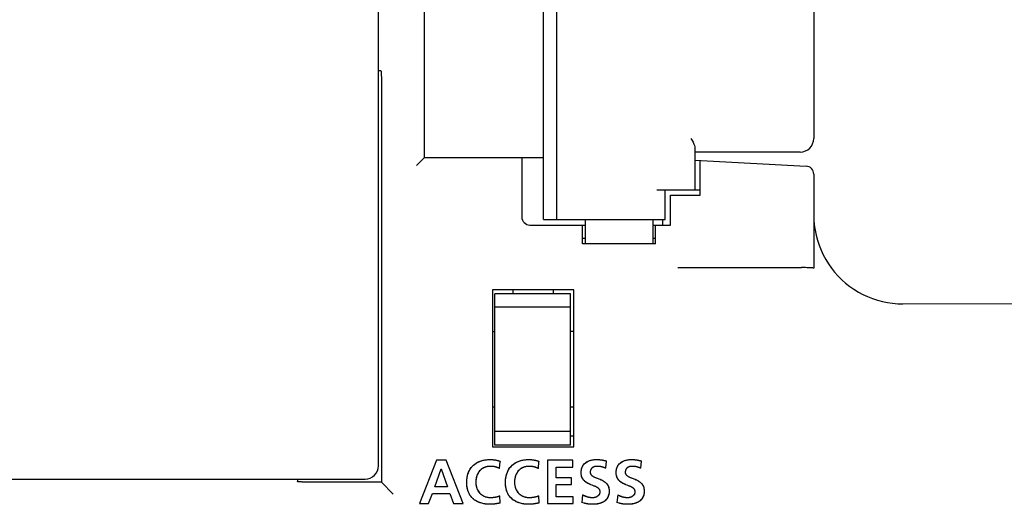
# Model space of a CAD drawing. Extents: x 27 to 793, y 51 to 503.
# Tile 24 of 30: x 718 to 754, y 284 to 302. Entities that reach past the tile are written whole.
import ezdxf

# ---------------------------------------------------------------- set-up
doc = ezdxf.new("R2010")
doc.units = 0
doc.header["$LTSCALE"] = 46.255
doc.layers.get('0').update_dxf_attribs({"linetype": 'CONTINUOUS'})

msp = doc.modelspace()

# ---------------------------------------------------------------- linework, layer by layer
at = {"color": 7, "linetype": 'CONTINUOUS'}
for p, q in [((737.322, 294.817), (737.322, 340.417)), ((737.822, 294.817), (737.822, 340.417)), ((732.922, 297.117), (732.922, 338.117)), ((747.322, 337.417), (747.322, 297.817)), ((731.222, 285.717), (731.222, 332.417)), ((731.311, 300.317), (731.222, 300.317)), ((731.327, 300.048), (731.327, 285.112)), ((742.922, 297.464), (742.922, 295.917)), ((746.822, 297.317), (742.922, 297.317)), ((732.922, 297.117), (732.622, 296.817)), ((732.922, 297.117), (737.322, 297.117)), ((736.522, 297.117), (736.522, 294.917)), ((742.922, 297.012), (747.038, 296.796)), ((743.122, 295.717), (743.122, 297.001)), ((747.322, 296.497), (747.322, 293.073)), ((741.522, 295.917), (743.122, 295.917)), ((741.822, 294.817), (741.822, 295.917)), ((742.022, 295.717), (743.122, 295.717)), ((742.022, 294.617), (742.022, 295.717)), ((737.322, 294.817), (741.822, 294.817)), ((738.872, 294.817), (738.872, 293.917)), ((741.372, 294.817), (741.372, 293.917)), ((741.722, 294.817), (741.722, 294.617)), ((736.822, 294.617), (738.872, 294.617)), ((738.772, 293.917), (738.772, 294.617)), ((741.372, 294.617), (742.022, 294.617)), ((741.472, 293.917), (741.472, 294.617)), ((738.872, 294.117), (738.772, 294.117)), ((741.472, 294.117), (741.372, 294.117)), ((741.472, 293.917), (738.772, 293.917)), ((742.29, 293.043), (746.869, 293.043)), ((738.442, 292.217), (735.442, 292.217)), ((735.442, 292.217), (735.442, 286.417)), ((736.192, 292.217), (736.192, 292.077)), ((737.692, 292.077), (737.692, 292.217)), ((738.442, 286.417), (738.442, 292.217)), ((738.322, 292.077), (735.522, 292.077)), ((735.522, 286.477), (735.522, 292.077)), ((738.322, 286.477), (738.322, 292.077)), ((750.622, 291.702), (787.022, 291.814)), ((738.322, 291.577), (735.522, 291.577)), ((735.442, 290.677), (735.522, 290.677)), ((738.442, 290.677), (738.322, 290.677)), ((735.522, 287.877), (735.442, 287.877)), ((738.442, 287.877), (738.322, 287.877)), ((738.322, 286.977), (735.522, 286.977)), ((738.322, 286.817), (738.442, 286.817)), ((735.442, 286.417), (738.442, 286.417)), ((738.322, 286.477), (735.522, 286.477)), ((733.366, 285.917), (732.742, 284.317)), ((733.306, 284.936), (733.538, 285.596)), ((733.728, 285.917), (733.366, 285.917)), ((733.538, 285.596), (733.543, 285.596)), ((733.543, 285.596), (733.774, 284.936)), ((734.356, 284.317), (733.728, 285.917)), ((735.545, 285.672), (735.543, 285.672)), ((735.651, 285.634), (735.65, 285.635)), ((735.66, 285.901), (735.661, 285.901)), ((735.703, 285.608), (735.725, 285.878)), ((736.978, 285.672), (736.976, 285.672)), ((737.084, 285.634), (737.083, 285.635)), ((737.135, 285.608), (737.158, 285.878)), ((738.412, 285.917), (737.467, 285.917)), ((737.467, 285.917), (737.467, 284.317)), ((737.788, 285.665), (738.412, 285.665)), ((737.788, 285.271), (737.788, 285.665)), ((738.412, 285.665), (738.412, 285.917)), ((739.37, 285.69), (739.368, 285.69)), ((739.435, 285.682), (739.434, 285.682)), ((739.517, 285.924), (739.526, 285.922)), ((739.631, 285.624), (739.661, 285.888)), ((740.665, 285.69), (740.664, 285.69)), ((740.731, 285.682), (740.724, 285.683)), ((740.813, 285.924), (740.822, 285.923)), ((740.927, 285.624), (740.956, 285.888)), ((700.222, 285.217), (730.722, 285.217)), ((728.222, 285.217), (728.222, 285.128)), ((738.36, 285.271), (737.788, 285.271)), ((738.36, 285.019), (738.36, 285.271)), ((739.153, 285.325), (739.163, 285.32)), ((739.275, 285.269), (739.285, 285.265)), ((739.37, 285.232), (739.372, 285.232)), ((740.449, 285.325), (740.458, 285.32)), ((740.571, 285.269), (740.58, 285.265)), ((740.666, 285.232), (740.668, 285.232)), ((731.327, 285.112), (731.769, 284.67)), ((733.774, 284.936), (733.306, 284.936)), ((737.788, 285.019), (738.36, 285.019)), ((737.788, 284.569), (737.788, 285.019)), ((739.128, 284.994), (739.112, 285.001)), ((740.424, 284.994), (740.408, 285.001)), ((733.075, 284.317), (733.215, 284.684)), ((733.215, 284.684), (733.864, 284.684)), ((733.864, 284.684), (734.001, 284.317)), ((735.431, 284.544), (735.44, 284.545)), ((735.495, 284.55), (735.502, 284.551)), ((735.55, 284.559), (735.557, 284.56)), ((735.557, 284.56), (735.568, 284.562)), ((735.568, 284.562), (735.573, 284.563)), ((735.6, 284.569), (735.605, 284.57)), ((735.681, 284.593), (735.682, 284.594)), ((735.728, 284.34), (735.714, 284.608)), ((736.864, 284.544), (736.873, 284.545)), ((736.927, 284.55), (736.935, 284.551)), ((736.983, 284.559), (736.99, 284.56)), ((736.99, 284.56), (737.001, 284.562)), ((737.001, 284.562), (737.006, 284.563)), ((737.033, 284.569), (737.037, 284.57)), ((737.114, 284.593), (737.115, 284.594)), ((737.161, 284.34), (737.147, 284.608)), ((738.417, 284.569), (737.788, 284.569)), ((738.417, 284.317), (738.417, 284.569)), ((738.773, 284.64), (738.743, 284.351)), ((738.899, 284.584), (738.906, 284.582)), ((739.022, 284.552), (739.024, 284.551)), ((740.069, 284.64), (740.039, 284.351)), ((740.196, 284.584), (740.202, 284.582)), ((740.319, 284.552), (740.32, 284.551)), ((732.742, 284.317), (733.075, 284.317)), ((734.001, 284.317), (734.356, 284.317)), ((735.448, 284.293), (735.438, 284.292)), ((735.536, 284.302), (735.524, 284.301)), ((735.634, 284.319), (735.62, 284.317)), ((735.728, 284.34), (735.704, 284.334)), ((736.881, 284.293), (736.871, 284.292)), ((736.969, 284.302), (736.957, 284.301)), ((737.067, 284.319), (737.053, 284.317)), ((737.161, 284.34), (737.137, 284.334)), ((737.467, 284.317), (738.417, 284.317)), ((738.842, 284.327), (738.832, 284.329)), ((738.858, 284.323), (738.842, 284.327)), ((738.874, 284.319), (738.858, 284.323)), ((738.923, 284.309), (738.915, 284.311)), ((738.999, 284.298), (738.99, 284.299)), ((740.138, 284.327), (740.128, 284.329)), ((740.154, 284.323), (740.138, 284.327)), ((740.17, 284.319), (740.154, 284.323)), ((740.219, 284.309), (740.211, 284.311)), ((740.295, 284.298), (740.286, 284.299))]:
    msp.add_line(p, q, dxfattribs=at)
for points in [[(731.311, 300.317), (731.313, 300.315), (731.314, 300.31), (731.316, 300.302), (731.318, 300.291), (731.319, 300.277), (731.32, 300.259), (731.322, 300.24), (731.323, 300.217), (731.324, 300.193), (731.325, 300.167), (731.325, 300.139), (731.326, 300.109), (731.326, 300.079), (731.327, 300.048)], [(742.776, 297.817), (742.821, 297.745), (742.858, 297.677), (742.887, 297.613), (742.907, 297.556), (742.918, 297.506), (742.922, 297.464)], [(747.322, 295.005), (747.328, 294.812), (747.344, 294.619), (747.372, 294.428), (747.411, 294.239), (747.461, 294.053), (747.522, 293.87), (747.593, 293.691), (747.674, 293.516), (747.766, 293.347), (747.867, 293.183), (747.977, 293.026), (748.096, 292.875), (748.224, 292.732), (748.36, 292.596), (748.503, 292.469), (748.654, 292.35), (748.811, 292.24), (748.974, 292.14), (749.143, 292.049), (749.317, 291.969), (749.495, 291.898), (749.677, 291.838), (749.862, 291.789), (750.05, 291.751), (750.239, 291.724), (750.43, 291.708), (750.622, 291.702)], [(747.323, 293.019), (747.32, 293.022), (747.314, 293.024), (747.303, 293.026), (747.287, 293.029), (747.268, 293.031), (747.244, 293.032), (747.217, 293.034), (747.185, 293.036), (747.15, 293.037), (747.111, 293.039), (747.069, 293.04), (747.023, 293.041), (746.974, 293.042), (746.869, 293.043)], [(747.322, 293.073), (747.322, 293.056), (747.322, 293.038), (747.323, 293.019)], [(735.363, 284.289), (735.327, 284.29), (735.291, 284.291), (735.255, 284.293), (735.219, 284.296), (735.183, 284.3), (735.148, 284.306), (735.112, 284.312), (735.077, 284.32), (735.042, 284.328), (735.007, 284.338), (734.976, 284.348), (734.946, 284.359), (734.916, 284.372), (734.886, 284.385), (734.857, 284.4), (734.83, 284.415), (734.804, 284.431), (734.778, 284.448), (734.754, 284.467), (734.73, 284.486), (734.707, 284.507), (734.685, 284.528), (734.664, 284.551), (734.645, 284.574), (734.626, 284.599), (734.611, 284.62), (734.597, 284.642), (734.584, 284.665), (734.571, 284.688), (734.56, 284.712), (734.549, 284.736), (734.539, 284.762), (734.53, 284.788), (734.522, 284.815), (734.514, 284.843), (734.507, 284.871), (734.501, 284.9), (734.496, 284.93), (734.492, 284.961), (734.489, 284.991), (734.487, 285.015), (734.486, 285.04), (734.485, 285.065), (734.485, 285.089), (734.485, 285.115), (734.486, 285.14), (734.487, 285.165), (734.489, 285.189), (734.492, 285.221), (734.496, 285.252), (734.5, 285.284), (734.506, 285.313), (734.512, 285.343), (734.519, 285.372), (734.527, 285.4), (734.536, 285.427), (734.546, 285.454), (734.556, 285.48), (734.567, 285.505), (734.579, 285.53), (734.591, 285.554), (734.605, 285.578), (734.619, 285.601), (734.637, 285.627), (734.656, 285.652), (734.676, 285.677), (734.698, 285.7), (734.72, 285.723), (734.744, 285.744), (734.768, 285.765), (734.793, 285.784), (734.819, 285.802), (734.846, 285.819), (734.875, 285.835), (734.905, 285.85), (734.935, 285.864), (734.965, 285.877), (734.996, 285.888), (735.029, 285.899), (735.061, 285.908), (735.094, 285.916), (735.127, 285.923), (735.161, 285.929), (735.194, 285.934), (735.228, 285.938), (735.262, 285.941), (735.295, 285.943), (735.329, 285.945), (735.363, 285.945)], [(735.363, 284.289), (735.259, 284.293), (735.164, 284.303), (735.079, 284.319), (735.002, 284.34), (734.933, 284.365), (734.871, 284.393), (734.814, 284.425), (734.763, 284.46), (734.717, 284.498), (734.675, 284.539), (734.637, 284.584), (734.604, 284.632), (734.574, 284.684), (734.548, 284.74), (734.526, 284.801), (734.508, 284.869), (734.495, 284.942), (734.487, 285.02), (734.485, 285.102), (734.488, 285.185), (734.497, 285.266), (734.512, 285.343), (734.532, 285.415), (734.556, 285.48), (734.584, 285.54), (734.615, 285.595), (734.651, 285.646), (734.69, 285.692), (734.733, 285.735), (734.781, 285.774), (734.832, 285.81), (734.889, 285.843), (734.951, 285.871), (735.018, 285.896), (735.093, 285.916), (735.175, 285.931), (735.265, 285.941), (735.363, 285.945)], [(735.363, 285.945), (735.369, 285.945), (735.376, 285.945), (735.382, 285.945), (735.388, 285.945), (735.394, 285.944), (735.401, 285.944), (735.407, 285.944), (735.413, 285.943), (735.42, 285.943), (735.426, 285.943), (735.432, 285.942)], [(735.363, 285.945), (735.432, 285.942), (735.51, 285.934), (735.589, 285.92), (735.66, 285.901), (735.725, 285.878)], [(735.432, 285.942), (735.44, 285.942), (735.448, 285.941), (735.455, 285.94), (735.463, 285.939), (735.471, 285.939), (735.479, 285.938), (735.487, 285.937), (735.494, 285.936), (735.502, 285.935), (735.51, 285.934)], [(736.796, 284.289), (736.76, 284.29), (736.724, 284.291), (736.688, 284.293), (736.652, 284.296), (736.616, 284.3), (736.58, 284.306), (736.545, 284.312), (736.51, 284.32), (736.475, 284.328), (736.44, 284.338), (736.409, 284.348), (736.379, 284.359), (736.349, 284.372), (736.319, 284.385), (736.29, 284.4), (736.263, 284.415), (736.237, 284.431), (736.211, 284.448), (736.186, 284.467), (736.162, 284.486), (736.14, 284.507), (736.118, 284.528), (736.097, 284.551), (736.077, 284.574), (736.059, 284.599), (736.044, 284.62), (736.03, 284.642), (736.016, 284.665), (736.004, 284.688), (735.993, 284.712), (735.982, 284.736), (735.972, 284.762), (735.963, 284.788), (735.954, 284.815), (735.947, 284.843), (735.94, 284.871), (735.934, 284.9), (735.929, 284.93), (735.925, 284.961), (735.922, 284.991), (735.92, 285.015), (735.919, 285.04), (735.918, 285.065), (735.918, 285.089), (735.918, 285.115), (735.919, 285.14), (735.92, 285.165), (735.922, 285.189), (735.925, 285.221), (735.928, 285.252), (735.933, 285.284), (735.939, 285.313), (735.945, 285.343), (735.952, 285.372), (735.96, 285.4), (735.969, 285.427), (735.979, 285.454), (735.989, 285.48), (736, 285.505), (736.011, 285.53), (736.024, 285.554), (736.038, 285.578), (736.052, 285.601), (736.07, 285.627), (736.089, 285.652), (736.109, 285.677), (736.131, 285.7), (736.153, 285.723), (736.176, 285.744), (736.201, 285.765), (736.226, 285.784), (736.252, 285.802), (736.279, 285.819), (736.308, 285.835), (736.338, 285.85), (736.368, 285.864), (736.398, 285.877), (736.429, 285.888), (736.462, 285.899), (736.494, 285.908), (736.527, 285.916), (736.56, 285.923), (736.593, 285.929), (736.627, 285.934), (736.661, 285.938), (736.694, 285.941), (736.728, 285.943), (736.762, 285.945), (736.796, 285.945)], [(736.796, 284.289), (736.691, 284.293), (736.597, 284.303), (736.512, 284.319), (736.435, 284.34), (736.366, 284.365), (736.303, 284.393), (736.247, 284.425), (736.196, 284.46), (736.15, 284.498), (736.108, 284.539), (736.07, 284.584), (736.036, 284.632), (736.006, 284.684), (735.98, 284.74), (735.958, 284.801), (735.94, 284.869), (735.927, 284.942), (735.92, 285.02), (735.918, 285.102), (735.921, 285.184), (735.93, 285.266), (735.945, 285.343), (735.965, 285.415), (735.989, 285.48), (736.017, 285.54), (736.048, 285.595), (736.084, 285.645), (736.123, 285.692), (736.166, 285.735), (736.214, 285.774), (736.265, 285.81), (736.322, 285.842), (736.384, 285.871), (736.451, 285.896), (736.526, 285.916), (736.607, 285.931), (736.697, 285.941), (736.796, 285.945)], [(736.796, 285.945), (736.802, 285.945), (736.809, 285.945), (736.815, 285.945), (736.821, 285.945), (736.827, 285.944), (736.834, 285.944), (736.84, 285.944), (736.846, 285.943), (736.853, 285.943), (736.859, 285.943), (736.865, 285.942)], [(736.796, 285.945), (736.866, 285.942), (736.944, 285.934), (737.022, 285.92), (737.093, 285.901), (737.158, 285.878)], [(736.865, 285.942), (736.873, 285.942), (736.881, 285.941), (736.889, 285.94), (736.896, 285.939), (736.904, 285.939), (736.912, 285.938), (736.92, 285.937), (736.928, 285.936), (736.935, 285.935), (736.943, 285.934)], [(739.135, 284.542), (739.175, 284.544), (739.214, 284.55), (739.251, 284.559), (739.285, 284.571), (739.314, 284.585), (739.339, 284.6), (739.359, 284.617), (739.376, 284.634), (739.39, 284.651), (739.402, 284.67), (739.41, 284.69), (739.416, 284.712), (739.419, 284.733), (739.42, 284.755), (739.418, 284.776), (739.413, 284.797), (739.406, 284.816), (739.396, 284.835), (739.383, 284.853), (739.366, 284.872), (739.345, 284.89), (739.319, 284.908), (739.289, 284.925), (739.255, 284.942), (739.218, 284.958), (739.176, 284.975), (739.128, 284.994), (739.076, 285.015), (739.022, 285.038), (738.969, 285.064), (738.919, 285.092), (738.876, 285.123), (738.84, 285.153), (738.811, 285.183), (738.787, 285.214), (738.767, 285.246), (738.75, 285.281), (738.737, 285.319), (738.727, 285.36), (738.721, 285.405), (738.718, 285.452), (738.72, 285.501), (738.725, 285.55), (738.734, 285.596), (738.748, 285.64), (738.765, 285.681), (738.785, 285.718), (738.808, 285.752), (738.834, 285.783), (738.864, 285.812), (738.898, 285.839), (738.936, 285.864), (738.979, 285.886), (739.027, 285.905), (739.081, 285.921), (739.14, 285.934), (739.206, 285.942), (739.278, 285.945)], [(739.076, 285.015), (739.069, 285.018), (739.043, 285.029), (739.017, 285.041), (738.991, 285.053), (738.965, 285.066), (738.94, 285.08), (738.923, 285.09), (738.906, 285.101), (738.889, 285.113), (738.873, 285.125), (738.857, 285.138), (738.842, 285.151), (738.828, 285.165), (738.816, 285.178), (738.804, 285.192), (738.793, 285.206), (738.783, 285.22), (738.773, 285.236), (738.764, 285.253), (738.756, 285.269), (738.748, 285.286), (738.741, 285.305), (738.735, 285.325), (738.73, 285.345), (738.726, 285.364), (738.723, 285.386), (738.72, 285.409), (738.719, 285.432), (738.718, 285.456), (738.718, 285.473), (738.719, 285.489), (738.72, 285.505), (738.721, 285.521), (738.724, 285.541), (738.727, 285.56), (738.731, 285.58), (738.735, 285.598), (738.74, 285.616), (738.746, 285.634), (738.752, 285.651), (738.759, 285.667), (738.766, 285.684), (738.775, 285.702), (738.785, 285.719), (738.796, 285.736), (738.808, 285.752), (738.821, 285.768), (738.834, 285.783), (738.847, 285.797), (738.862, 285.81), (738.877, 285.823), (738.892, 285.835), (738.908, 285.846), (738.925, 285.857), (738.942, 285.867), (738.959, 285.876), (738.977, 285.885), (739, 285.895), (739.023, 285.904), (739.047, 285.912), (739.071, 285.919), (739.097, 285.925), (739.122, 285.931), (739.148, 285.935), (739.174, 285.939), (739.2, 285.941), (739.226, 285.943), (739.252, 285.945), (739.278, 285.945)], [(739.278, 285.945), (739.288, 285.945), (739.297, 285.945), (739.307, 285.945), (739.317, 285.944), (739.327, 285.944), (739.336, 285.944), (739.346, 285.943), (739.356, 285.943), (739.366, 285.942)], [(739.278, 285.945), (739.367, 285.942), (739.449, 285.935), (739.525, 285.923), (739.596, 285.907), (739.661, 285.888)], [(739.366, 285.942), (739.374, 285.942), (739.379, 285.941), (739.388, 285.941), (739.397, 285.94), (739.405, 285.939), (739.414, 285.939), (739.423, 285.938), (739.431, 285.937), (739.44, 285.936), (739.449, 285.935)], [(740.431, 284.542), (740.471, 284.544), (740.51, 284.55), (740.547, 284.559), (740.581, 284.571), (740.61, 284.585), (740.635, 284.601), (740.655, 284.617), (740.673, 284.634), (740.687, 284.652), (740.698, 284.67), (740.706, 284.691), (740.712, 284.712), (740.715, 284.733), (740.716, 284.755), (740.714, 284.776), (740.709, 284.797), (740.702, 284.816), (740.692, 284.835), (740.679, 284.853), (740.662, 284.872), (740.641, 284.89), (740.615, 284.908), (740.585, 284.925), (740.551, 284.942), (740.514, 284.958), (740.471, 284.975), (740.424, 284.994), (740.372, 285.015), (740.318, 285.038), (740.265, 285.064), (740.215, 285.092), (740.172, 285.123), (740.136, 285.153), (740.107, 285.183), (740.083, 285.214), (740.063, 285.247), (740.046, 285.281), (740.033, 285.319), (740.023, 285.36), (740.016, 285.405), (740.014, 285.452), (740.015, 285.501), (740.021, 285.55), (740.03, 285.596), (740.043, 285.64), (740.06, 285.681), (740.08, 285.718), (740.104, 285.752), (740.13, 285.783), (740.16, 285.812), (740.194, 285.839), (740.232, 285.864), (740.275, 285.886), (740.323, 285.905), (740.376, 285.921), (740.436, 285.934), (740.501, 285.942), (740.573, 285.945)], [(740.372, 285.015), (740.365, 285.018), (740.339, 285.029), (740.312, 285.041), (740.287, 285.053), (740.261, 285.066), (740.236, 285.08), (740.219, 285.09), (740.202, 285.101), (740.185, 285.113), (740.169, 285.125), (740.153, 285.138), (740.138, 285.151), (740.124, 285.165), (740.111, 285.178), (740.1, 285.192), (740.089, 285.206), (740.079, 285.22), (740.069, 285.236), (740.06, 285.253), (740.051, 285.269), (740.044, 285.286), (740.037, 285.305), (740.031, 285.325), (740.026, 285.345), (740.022, 285.364), (740.018, 285.386), (740.016, 285.409), (740.014, 285.432), (740.014, 285.456), (740.014, 285.473), (740.015, 285.489), (740.016, 285.505), (740.017, 285.521), (740.019, 285.541), (740.023, 285.56), (740.026, 285.58), (740.031, 285.598), (740.036, 285.616), (740.041, 285.634), (740.047, 285.651), (740.054, 285.667), (740.062, 285.684), (740.071, 285.702), (740.081, 285.719), (740.092, 285.736), (740.104, 285.752), (740.117, 285.768), (740.13, 285.783), (740.143, 285.797), (740.158, 285.81), (740.173, 285.823), (740.188, 285.835), (740.204, 285.846), (740.221, 285.857), (740.238, 285.867), (740.255, 285.876), (740.273, 285.885), (740.296, 285.895), (740.319, 285.904), (740.343, 285.912), (740.367, 285.919), (740.392, 285.925), (740.418, 285.931), (740.444, 285.935), (740.469, 285.939), (740.495, 285.941), (740.521, 285.943), (740.547, 285.945), (740.573, 285.945)], [(740.573, 285.945), (740.583, 285.945), (740.593, 285.945), (740.603, 285.945), (740.613, 285.944), (740.622, 285.944), (740.632, 285.944), (740.642, 285.943), (740.652, 285.943), (740.662, 285.942)], [(740.573, 285.945), (740.663, 285.942), (740.745, 285.935), (740.821, 285.923), (740.891, 285.907), (740.956, 285.888)], [(740.662, 285.942), (740.669, 285.942), (740.675, 285.941), (740.684, 285.941), (740.692, 285.94), (740.701, 285.939), (740.71, 285.939), (740.718, 285.938), (740.727, 285.937), (740.736, 285.936), (740.744, 285.935)], [(735.356, 285.693), (735.302, 285.69), (735.249, 285.683), (735.2, 285.672), (735.153, 285.656), (735.109, 285.637), (735.068, 285.613), (735.029, 285.586), (734.994, 285.556), (734.961, 285.522), (734.931, 285.484), (734.904, 285.443), (734.88, 285.398), (734.859, 285.348), (734.843, 285.295), (734.83, 285.237), (734.822, 285.175), (734.819, 285.111), (734.822, 285.048), (734.83, 284.987), (734.843, 284.93), (734.859, 284.878), (734.879, 284.83), (734.903, 284.786), (734.929, 284.746), (734.958, 284.71), (734.991, 284.677), (735.026, 284.648), (735.064, 284.621), (735.105, 284.598), (735.15, 284.579), (735.198, 284.563), (735.249, 284.551), (735.304, 284.544), (735.363, 284.542)], [(735.304, 285.69), (735.284, 285.688), (735.265, 285.686), (735.245, 285.683), (735.226, 285.679), (735.207, 285.674), (735.188, 285.669), (735.17, 285.662), (735.151, 285.656), (735.133, 285.648), (735.114, 285.639), (735.095, 285.63), (735.077, 285.619), (735.059, 285.608), (735.042, 285.596), (735.025, 285.583), (735.009, 285.57), (734.993, 285.556), (734.978, 285.541), (734.964, 285.526), (734.95, 285.51), (734.937, 285.493), (734.925, 285.476), (734.913, 285.458), (734.902, 285.44), (734.892, 285.421), (734.882, 285.402), (734.873, 285.382), (734.864, 285.362), (734.857, 285.341), (734.85, 285.32), (734.843, 285.298), (734.838, 285.276), (734.833, 285.254), (734.829, 285.231), (734.826, 285.212), (734.824, 285.193), (734.822, 285.173), (734.82, 285.153), (734.82, 285.133), (734.819, 285.112), (734.82, 285.092), (734.82, 285.072), (734.822, 285.052), (734.824, 285.033), (734.826, 285.014), (734.829, 284.994), (734.833, 284.972), (734.837, 284.95), (734.843, 284.929), (734.849, 284.907), (734.856, 284.886), (734.864, 284.866), (734.872, 284.846), (734.881, 284.827), (734.891, 284.807), (734.901, 284.789), (734.912, 284.771), (734.924, 284.754), (734.936, 284.737), (734.949, 284.721), (734.963, 284.705), (734.978, 284.69), (734.993, 284.675), (735.009, 284.661), (735.025, 284.648), (735.042, 284.636), (735.059, 284.624), (735.077, 284.613), (735.096, 284.603), (735.115, 284.594), (735.134, 284.585), (735.152, 284.578), (735.171, 284.571), (735.19, 284.565), (735.209, 284.56), (735.228, 284.555), (735.247, 284.552), (735.267, 284.548), (735.287, 284.546), (735.306, 284.544)], [(735.356, 285.693), (735.351, 285.693), (735.347, 285.693), (735.342, 285.693), (735.337, 285.692), (735.332, 285.692), (735.328, 285.692), (735.323, 285.692), (735.318, 285.692), (735.313, 285.691), (735.308, 285.691), (735.304, 285.69)], [(735.427, 285.69), (735.421, 285.691), (735.414, 285.691), (735.408, 285.691), (735.401, 285.692), (735.395, 285.692), (735.388, 285.692), (735.382, 285.692), (735.376, 285.693), (735.369, 285.693), (735.363, 285.693), (735.356, 285.693)], [(735.703, 285.608), (735.65, 285.635), (735.597, 285.656), (735.544, 285.672), (735.488, 285.683), (735.427, 285.69), (735.356, 285.693)], [(735.489, 285.683), (735.483, 285.684), (735.478, 285.685), (735.472, 285.686), (735.466, 285.686), (735.461, 285.687), (735.455, 285.688), (735.45, 285.688), (735.444, 285.689), (735.439, 285.689), (735.433, 285.69), (735.427, 285.69)], [(735.543, 285.672), (735.539, 285.673), (735.535, 285.674), (735.531, 285.675), (735.527, 285.676), (735.522, 285.677), (735.517, 285.678), (735.513, 285.679), (735.508, 285.68), (735.503, 285.681), (735.498, 285.682), (735.493, 285.682), (735.489, 285.683)], [(735.51, 285.934), (735.518, 285.933), (735.525, 285.931), (735.533, 285.93), (735.541, 285.929), (735.549, 285.928), (735.557, 285.926), (735.565, 285.925), (735.572, 285.923), (735.58, 285.921), (735.588, 285.92)], [(735.598, 285.656), (735.593, 285.657), (735.588, 285.659), (735.583, 285.661), (735.578, 285.662), (735.574, 285.664), (735.569, 285.665), (735.564, 285.666), (735.559, 285.668), (735.554, 285.669), (735.549, 285.671), (735.545, 285.672)], [(735.588, 285.92), (735.596, 285.918), (735.604, 285.916), (735.611, 285.915), (735.618, 285.913), (735.625, 285.911), (735.632, 285.909), (735.639, 285.907), (735.646, 285.905), (735.653, 285.903), (735.66, 285.901)], [(735.65, 285.635), (735.645, 285.637), (735.64, 285.639), (735.636, 285.641), (735.631, 285.643), (735.626, 285.645), (735.621, 285.647), (735.617, 285.649), (735.612, 285.65), (735.607, 285.652), (735.602, 285.654), (735.598, 285.656)], [(735.703, 285.608), (735.698, 285.61), (735.693, 285.613), (735.689, 285.615), (735.684, 285.618), (735.679, 285.62), (735.675, 285.623), (735.67, 285.625), (735.665, 285.627), (735.66, 285.63), (735.656, 285.632), (735.651, 285.634)], [(735.661, 285.901), (735.667, 285.899), (735.673, 285.897), (735.679, 285.895), (735.685, 285.893), (735.691, 285.891), (735.696, 285.889), (735.702, 285.887), (735.708, 285.885), (735.714, 285.883), (735.72, 285.881), (735.725, 285.878)], [(736.789, 285.693), (736.734, 285.69), (736.682, 285.683), (736.632, 285.672), (736.586, 285.656), (736.542, 285.637), (736.501, 285.613), (736.462, 285.587), (736.427, 285.556), (736.394, 285.522), (736.364, 285.485), (736.337, 285.443), (736.313, 285.398), (736.293, 285.349), (736.276, 285.295), (736.263, 285.237), (736.255, 285.175), (736.253, 285.112), (736.255, 285.048), (736.263, 284.987), (736.276, 284.93), (736.292, 284.878), (736.313, 284.83), (736.336, 284.786), (736.362, 284.746), (736.392, 284.71), (736.424, 284.677), (736.459, 284.648), (736.497, 284.621), (736.538, 284.598), (736.583, 284.579), (736.631, 284.563), (736.682, 284.551), (736.737, 284.544), (736.796, 284.542)], [(736.736, 285.69), (736.717, 285.688), (736.697, 285.686), (736.678, 285.683), (736.659, 285.679), (736.64, 285.674), (736.621, 285.669), (736.602, 285.662), (736.584, 285.656), (736.566, 285.648), (736.547, 285.639), (736.528, 285.63), (736.51, 285.619), (736.492, 285.608), (736.475, 285.596), (736.458, 285.583), (736.442, 285.57), (736.426, 285.556), (736.411, 285.541), (736.397, 285.526), (736.383, 285.51), (736.37, 285.493), (736.358, 285.476), (736.346, 285.458), (736.335, 285.44), (736.325, 285.421), (736.315, 285.402), (736.306, 285.382), (736.297, 285.362), (736.29, 285.341), (736.283, 285.32), (736.276, 285.298), (736.271, 285.276), (736.266, 285.254), (736.262, 285.231), (736.259, 285.212), (736.257, 285.193), (736.255, 285.173), (736.254, 285.153), (736.253, 285.133), (736.253, 285.112), (736.253, 285.092), (736.254, 285.072), (736.255, 285.052), (736.257, 285.033), (736.259, 285.014), (736.262, 284.994), (736.266, 284.972), (736.271, 284.95), (736.276, 284.929), (736.282, 284.907), (736.289, 284.886), (736.297, 284.866), (736.305, 284.846), (736.314, 284.827), (736.324, 284.807), (736.334, 284.789), (736.345, 284.771), (736.357, 284.754), (736.369, 284.737), (736.382, 284.721), (736.396, 284.705), (736.411, 284.69), (736.426, 284.675), (736.442, 284.661), (736.458, 284.648), (736.475, 284.636), (736.493, 284.624), (736.51, 284.613), (736.529, 284.603), (736.548, 284.594), (736.567, 284.585), (736.585, 284.578), (736.604, 284.571), (736.623, 284.565), (736.642, 284.56), (736.661, 284.555), (736.68, 284.552), (736.7, 284.548), (736.72, 284.546), (736.739, 284.544)], [(736.789, 285.693), (736.784, 285.693), (736.779, 285.693), (736.775, 285.693), (736.77, 285.692), (736.765, 285.692), (736.76, 285.692), (736.756, 285.692), (736.751, 285.692), (736.746, 285.691), (736.741, 285.691), (736.736, 285.69)], [(736.86, 285.69), (736.854, 285.691), (736.847, 285.691), (736.841, 285.691), (736.834, 285.692), (736.828, 285.692), (736.821, 285.692), (736.815, 285.692), (736.808, 285.693), (736.802, 285.693), (736.795, 285.693), (736.789, 285.693)], [(737.135, 285.608), (737.083, 285.634), (737.03, 285.656), (736.977, 285.672), (736.922, 285.683), (736.86, 285.69), (736.789, 285.693)], [(736.922, 285.683), (736.916, 285.684), (736.911, 285.685), (736.905, 285.686), (736.9, 285.686), (736.894, 285.687), (736.888, 285.688), (736.883, 285.688), (736.877, 285.689), (736.872, 285.689), (736.866, 285.69), (736.86, 285.69)], [(736.976, 285.672), (736.972, 285.673), (736.968, 285.674), (736.964, 285.675), (736.96, 285.676), (736.955, 285.677), (736.95, 285.678), (736.946, 285.679), (736.941, 285.68), (736.936, 285.681), (736.931, 285.682), (736.927, 285.682), (736.922, 285.683)], [(736.943, 285.934), (736.951, 285.933), (736.959, 285.931), (736.967, 285.93), (736.975, 285.929), (736.982, 285.927), (736.99, 285.926), (736.998, 285.925), (737.006, 285.923), (737.014, 285.921), (737.021, 285.92)], [(737.031, 285.656), (737.026, 285.657), (737.021, 285.659), (737.016, 285.66), (737.012, 285.662), (737.007, 285.663), (737.002, 285.665), (736.997, 285.666), (736.992, 285.668), (736.988, 285.669), (736.983, 285.67), (736.978, 285.672)], [(737.021, 285.92), (737.03, 285.918), (737.037, 285.916), (737.044, 285.914), (737.051, 285.913), (737.058, 285.911), (737.065, 285.909), (737.072, 285.907), (737.079, 285.905), (737.086, 285.903), (737.093, 285.901)], [(737.083, 285.635), (737.078, 285.637), (737.073, 285.639), (737.069, 285.641), (737.064, 285.643), (737.059, 285.645), (737.055, 285.647), (737.05, 285.648), (737.045, 285.65), (737.04, 285.652), (737.035, 285.654), (737.031, 285.656)], [(737.135, 285.608), (737.131, 285.61), (737.126, 285.613), (737.121, 285.615), (737.117, 285.618), (737.112, 285.62), (737.107, 285.623), (737.103, 285.625), (737.098, 285.627), (737.093, 285.63), (737.089, 285.632), (737.084, 285.634)], [(737.093, 285.901), (737.1, 285.899), (737.106, 285.897), (737.112, 285.895), (737.118, 285.893), (737.124, 285.891), (737.129, 285.889), (737.135, 285.887), (737.141, 285.885), (737.147, 285.883), (737.153, 285.881), (737.158, 285.878)], [(739.305, 285.693), (739.268, 285.691), (739.234, 285.686), (739.204, 285.678), (739.177, 285.668), (739.153, 285.657), (739.133, 285.643), (739.115, 285.628), (739.099, 285.611), (739.086, 285.593), (739.074, 285.573), (739.065, 285.551), (739.059, 285.527), (739.055, 285.5), (739.053, 285.47)], [(739.09, 285.599), (739.086, 285.594), (739.083, 285.589), (739.08, 285.584), (739.077, 285.578), (739.074, 285.573), (739.072, 285.568), (739.07, 285.562), (739.067, 285.557), (739.065, 285.551), (739.064, 285.546), (739.062, 285.54), (739.061, 285.534), (739.059, 285.529), (739.058, 285.523), (739.057, 285.517), (739.056, 285.511), (739.055, 285.505), (739.055, 285.499)], [(739.268, 285.691), (739.26, 285.69), (739.252, 285.689), (739.244, 285.688), (739.236, 285.686), (739.228, 285.684), (739.219, 285.682), (739.213, 285.681), (739.207, 285.679), (739.201, 285.677), (739.195, 285.675), (739.189, 285.673), (739.183, 285.671), (739.177, 285.668), (739.171, 285.666), (739.165, 285.663), (739.16, 285.66), (739.154, 285.657), (739.149, 285.654), (739.143, 285.65), (739.138, 285.647), (739.133, 285.643), (739.128, 285.639), (739.123, 285.636), (739.119, 285.632), (739.114, 285.627), (739.11, 285.623), (739.105, 285.619), (739.101, 285.614), (739.097, 285.609), (739.094, 285.604)], [(739.305, 285.693), (739.302, 285.693), (739.299, 285.693), (739.296, 285.693), (739.293, 285.693), (739.29, 285.692), (739.287, 285.692), (739.284, 285.692), (739.281, 285.692), (739.277, 285.692), (739.274, 285.691), (739.271, 285.691), (739.268, 285.691)], [(739.368, 285.69), (739.363, 285.691), (739.357, 285.691), (739.351, 285.691), (739.345, 285.692), (739.34, 285.692), (739.334, 285.692), (739.328, 285.692), (739.322, 285.693), (739.317, 285.693), (739.311, 285.693), (739.305, 285.693)], [(739.631, 285.624), (739.567, 285.648), (739.501, 285.668), (739.435, 285.682), (739.369, 285.69), (739.305, 285.693)], [(739.434, 285.682), (739.428, 285.683), (739.422, 285.684), (739.417, 285.685), (739.411, 285.685), (739.405, 285.686), (739.399, 285.687), (739.393, 285.688), (739.387, 285.688), (739.381, 285.689), (739.376, 285.689), (739.37, 285.69)], [(739.502, 285.668), (739.496, 285.669), (739.49, 285.671), (739.484, 285.672), (739.478, 285.673), (739.472, 285.675), (739.466, 285.676), (739.46, 285.677), (739.454, 285.678), (739.448, 285.68), (739.441, 285.681), (739.435, 285.682)], [(739.449, 285.935), (739.456, 285.934), (739.464, 285.933), (739.471, 285.932), (739.479, 285.93), (739.487, 285.929), (739.494, 285.928), (739.502, 285.927), (739.509, 285.926), (739.517, 285.924)], [(739.567, 285.648), (739.561, 285.65), (739.555, 285.652), (739.55, 285.654), (739.544, 285.656), (739.538, 285.658), (739.532, 285.66), (739.526, 285.661), (739.52, 285.663), (739.514, 285.665), (739.508, 285.666), (739.502, 285.668)], [(739.526, 285.922), (739.533, 285.921), (739.54, 285.92), (739.547, 285.918), (739.554, 285.917), (739.561, 285.915), (739.568, 285.914), (739.575, 285.912), (739.582, 285.91), (739.589, 285.909), (739.596, 285.907)], [(739.631, 285.624), (739.625, 285.626), (739.619, 285.629), (739.614, 285.631), (739.608, 285.633), (739.602, 285.636), (739.596, 285.638), (739.591, 285.64), (739.585, 285.642), (739.579, 285.644), (739.573, 285.646), (739.567, 285.648)], [(739.596, 285.907), (739.602, 285.905), (739.609, 285.903), (739.615, 285.901), (739.622, 285.9), (739.628, 285.898), (739.635, 285.896), (739.641, 285.894), (739.648, 285.892), (739.654, 285.89), (739.661, 285.888)], [(740.601, 285.693), (740.563, 285.691), (740.53, 285.686), (740.499, 285.678), (740.473, 285.668), (740.449, 285.657), (740.429, 285.643), (740.411, 285.628), (740.395, 285.611), (740.381, 285.593), (740.37, 285.573), (740.361, 285.551), (740.354, 285.527), (740.35, 285.5), (740.349, 285.47)], [(740.386, 285.599), (740.382, 285.594), (740.379, 285.589), (740.376, 285.584), (740.373, 285.578), (740.37, 285.573), (740.368, 285.568), (740.365, 285.562), (740.363, 285.557), (740.361, 285.551), (740.359, 285.546), (740.358, 285.54), (740.356, 285.534), (740.355, 285.529), (740.354, 285.523), (740.353, 285.517), (740.352, 285.511), (740.351, 285.505), (740.35, 285.499)], [(740.564, 285.691), (740.556, 285.69), (740.548, 285.689), (740.539, 285.688), (740.531, 285.686), (740.523, 285.684), (740.515, 285.682), (740.509, 285.681), (740.503, 285.679), (740.497, 285.677), (740.491, 285.675), (740.485, 285.673), (740.479, 285.671), (740.473, 285.668), (740.467, 285.666), (740.461, 285.663), (740.455, 285.66), (740.45, 285.657), (740.444, 285.654), (740.439, 285.65), (740.434, 285.647), (740.429, 285.643), (740.424, 285.639), (740.419, 285.636), (740.414, 285.632), (740.41, 285.627), (740.405, 285.623), (740.401, 285.619), (740.397, 285.614), (740.393, 285.609), (740.389, 285.604)], [(740.601, 285.693), (740.598, 285.693), (740.595, 285.693), (740.592, 285.693), (740.589, 285.693), (740.585, 285.692), (740.582, 285.692), (740.579, 285.692), (740.576, 285.692), (740.573, 285.692), (740.57, 285.691), (740.567, 285.691), (740.564, 285.691)], [(740.664, 285.69), (740.658, 285.691), (740.652, 285.691), (740.647, 285.691), (740.641, 285.692), (740.635, 285.692), (740.63, 285.692), (740.624, 285.692), (740.618, 285.693), (740.612, 285.693), (740.607, 285.693), (740.601, 285.693)], [(740.927, 285.624), (740.863, 285.649), (740.797, 285.668), (740.73, 285.682), (740.665, 285.69), (740.601, 285.693)], [(740.724, 285.683), (740.718, 285.684), (740.712, 285.685), (740.706, 285.685), (740.7, 285.686), (740.695, 285.687), (740.689, 285.688), (740.683, 285.688), (740.677, 285.689), (740.671, 285.689), (740.665, 285.69)], [(740.797, 285.668), (740.791, 285.669), (740.785, 285.671), (740.779, 285.672), (740.773, 285.674), (740.767, 285.675), (740.761, 285.676), (740.755, 285.677), (740.749, 285.678), (740.743, 285.68), (740.737, 285.681), (740.731, 285.682)], [(740.744, 285.935), (740.752, 285.934), (740.76, 285.933), (740.767, 285.932), (740.775, 285.931), (740.782, 285.929), (740.79, 285.928), (740.797, 285.927), (740.805, 285.926), (740.813, 285.924)], [(740.863, 285.648), (740.857, 285.65), (740.851, 285.652), (740.845, 285.654), (740.839, 285.656), (740.833, 285.658), (740.827, 285.66), (740.821, 285.661), (740.815, 285.663), (740.809, 285.665), (740.803, 285.666), (740.797, 285.668)], [(740.822, 285.923), (740.829, 285.921), (740.836, 285.92), (740.843, 285.918), (740.85, 285.917), (740.857, 285.915), (740.864, 285.914), (740.871, 285.912), (740.877, 285.91), (740.884, 285.909), (740.891, 285.907)], [(740.927, 285.624), (740.921, 285.626), (740.915, 285.629), (740.91, 285.631), (740.904, 285.633), (740.898, 285.636), (740.892, 285.638), (740.886, 285.64), (740.881, 285.642), (740.875, 285.644), (740.869, 285.646), (740.863, 285.648)], [(740.891, 285.907), (740.898, 285.905), (740.904, 285.903), (740.911, 285.902), (740.918, 285.9), (740.924, 285.898), (740.931, 285.896), (740.937, 285.894), (740.944, 285.892), (740.95, 285.89), (740.956, 285.888)], [(739.055, 285.499), (739.054, 285.497), (739.054, 285.494), (739.054, 285.492), (739.054, 285.49), (739.054, 285.487), (739.053, 285.485), (739.053, 285.482), (739.053, 285.48), (739.053, 285.477), (739.053, 285.475), (739.053, 285.473), (739.053, 285.47)], [(739.053, 285.47), (739.054, 285.453), (739.058, 285.435), (739.063, 285.418), (739.072, 285.401), (739.083, 285.383), (739.097, 285.367), (739.114, 285.351), (739.135, 285.336), (739.16, 285.321), (739.186, 285.307), (739.216, 285.294), (739.248, 285.28), (739.285, 285.265)], [(739.053, 285.47), (739.053, 285.469), (739.053, 285.468), (739.053, 285.467), (739.053, 285.465), (739.053, 285.464), (739.053, 285.463), (739.053, 285.462)], [(739.053, 285.461), (739.054, 285.459), (739.054, 285.458), (739.054, 285.457), (739.054, 285.456), (739.054, 285.455)], [(739.054, 285.455), (739.056, 285.444), (739.058, 285.433), (739.062, 285.422), (739.066, 285.412), (739.071, 285.401), (739.077, 285.392), (739.083, 285.383), (739.09, 285.374), (739.098, 285.365), (739.106, 285.358), (739.115, 285.35), (739.124, 285.344), (739.133, 285.337), (739.143, 285.331)], [(739.285, 285.265), (739.37, 285.232), (739.419, 285.213), (739.468, 285.19), (739.516, 285.166), (739.561, 285.138), (739.601, 285.109), (739.636, 285.078), (739.665, 285.046), (739.689, 285.014), (739.708, 284.982), (739.724, 284.947), (739.737, 284.91), (739.747, 284.868), (739.753, 284.821), (739.755, 284.771), (739.752, 284.718), (739.746, 284.668), (739.735, 284.624), (739.722, 284.584), (739.705, 284.547), (739.685, 284.512), (739.662, 284.48), (739.635, 284.45), (739.604, 284.422), (739.57, 284.396), (739.531, 284.372), (739.486, 284.35), (739.436, 284.33), (739.378, 284.314), (739.313, 284.301), (739.238, 284.292), (739.154, 284.289)], [(739.404, 285.219), (739.426, 285.21), (739.448, 285.2), (739.469, 285.19), (739.491, 285.179), (739.512, 285.168), (739.533, 285.156), (739.55, 285.146), (739.567, 285.134), (739.584, 285.123), (739.6, 285.11), (739.616, 285.097), (739.631, 285.084), (739.645, 285.069), (739.657, 285.056), (739.669, 285.042), (739.68, 285.028), (739.69, 285.013), (739.7, 284.997), (739.709, 284.98), (739.717, 284.963), (739.725, 284.946), (739.73, 284.93), (739.735, 284.914), (739.74, 284.899), (739.744, 284.882), (739.747, 284.866), (739.749, 284.851), (739.751, 284.836), (739.753, 284.821), (739.754, 284.805), (739.755, 284.789), (739.755, 284.773), (739.755, 284.757), (739.754, 284.741), (739.753, 284.725), (739.752, 284.71), (739.749, 284.69), (739.746, 284.671), (739.742, 284.652), (739.738, 284.634), (739.733, 284.616), (739.727, 284.598), (739.721, 284.582), (739.714, 284.565), (739.706, 284.549), (739.697, 284.532), (739.686, 284.514), (739.675, 284.497), (739.663, 284.481), (739.65, 284.466), (739.636, 284.451), (739.622, 284.437), (739.607, 284.424), (739.592, 284.411), (739.576, 284.4), (739.559, 284.388), (739.541, 284.377), (739.523, 284.368), (739.505, 284.358), (739.486, 284.35), (739.466, 284.342), (739.446, 284.334), (739.426, 284.327), (739.405, 284.321), (739.384, 284.315), (739.359, 284.31), (739.334, 284.305), (739.308, 284.3), (739.283, 284.297), (739.257, 284.294), (739.231, 284.292), (739.206, 284.29), (739.18, 284.289), (739.154, 284.289)], [(739.18, 285.31), (739.198, 285.302), (739.216, 285.294), (739.235, 285.285), (739.255, 285.277)], [(740.35, 285.499), (740.35, 285.497), (740.35, 285.494), (740.35, 285.492), (740.349, 285.49), (740.349, 285.487), (740.349, 285.485), (740.349, 285.482), (740.349, 285.48), (740.349, 285.477), (740.349, 285.475), (740.349, 285.473), (740.349, 285.47)], [(740.349, 285.47), (740.35, 285.453), (740.353, 285.435), (740.359, 285.418), (740.367, 285.401), (740.378, 285.383), (740.392, 285.367), (740.41, 285.351), (740.431, 285.336), (740.455, 285.321), (740.482, 285.307), (740.511, 285.294), (740.544, 285.28), (740.58, 285.265)], [(740.349, 285.47), (740.349, 285.469), (740.349, 285.468), (740.349, 285.467), (740.349, 285.465), (740.349, 285.464), (740.349, 285.463), (740.349, 285.462)], [(740.349, 285.461), (740.349, 285.459), (740.349, 285.458), (740.349, 285.457), (740.35, 285.456), (740.35, 285.455)], [(740.35, 285.455), (740.352, 285.444), (740.354, 285.433), (740.358, 285.422), (740.362, 285.412), (740.367, 285.401), (740.373, 285.392), (740.379, 285.383), (740.386, 285.374), (740.394, 285.365), (740.402, 285.358), (740.411, 285.35), (740.42, 285.344), (740.429, 285.337), (740.439, 285.331)], [(740.58, 285.265), (740.666, 285.232), (740.714, 285.213), (740.764, 285.19), (740.812, 285.166), (740.857, 285.138), (740.897, 285.109), (740.932, 285.078), (740.961, 285.046), (740.985, 285.014), (741.004, 284.982), (741.02, 284.947), (741.032, 284.91), (741.042, 284.868), (741.049, 284.821), (741.051, 284.771), (741.048, 284.718), (741.041, 284.668), (741.031, 284.624), (741.017, 284.584), (741.001, 284.547), (740.981, 284.512), (740.957, 284.48), (740.931, 284.45), (740.9, 284.422), (740.866, 284.396), (740.826, 284.372), (740.782, 284.35), (740.732, 284.33), (740.674, 284.314), (740.609, 284.301), (740.534, 284.292), (740.45, 284.289)], [(740.7, 285.219), (740.722, 285.21), (740.744, 285.2), (740.765, 285.19), (740.787, 285.179), (740.808, 285.168), (740.829, 285.156), (740.846, 285.146), (740.863, 285.134), (740.88, 285.123), (740.896, 285.11), (740.911, 285.097), (740.926, 285.084), (740.941, 285.069), (740.953, 285.056), (740.965, 285.042), (740.976, 285.028), (740.986, 285.013), (740.996, 284.997), (741.005, 284.98), (741.013, 284.963), (741.02, 284.946), (741.026, 284.93), (741.031, 284.914), (741.036, 284.899), (741.039, 284.882), (741.043, 284.866), (741.045, 284.851), (741.047, 284.836), (741.049, 284.821), (741.05, 284.805), (741.05, 284.789), (741.051, 284.773), (741.05, 284.757), (741.05, 284.741), (741.049, 284.725), (741.047, 284.71), (741.045, 284.69), (741.042, 284.671), (741.038, 284.652), (741.034, 284.634), (741.029, 284.616), (741.023, 284.598), (741.017, 284.582), (741.01, 284.565), (741.002, 284.549), (740.993, 284.532), (740.982, 284.514), (740.971, 284.497), (740.959, 284.481), (740.946, 284.466), (740.932, 284.451), (740.918, 284.437), (740.903, 284.424), (740.888, 284.411), (740.871, 284.4), (740.854, 284.388), (740.837, 284.377), (740.819, 284.368), (740.801, 284.358), (740.782, 284.35), (740.762, 284.342), (740.742, 284.334), (740.722, 284.327), (740.701, 284.321), (740.68, 284.315), (740.655, 284.31), (740.63, 284.305), (740.604, 284.3), (740.579, 284.297), (740.553, 284.294), (740.527, 284.292), (740.501, 284.29), (740.476, 284.289), (740.45, 284.289)], [(740.476, 285.31), (740.494, 285.302), (740.512, 285.294), (740.531, 285.285), (740.551, 285.277)], [(731.327, 285.112), (728.491, 285.112), (728.46, 285.112), (728.429, 285.113), (728.4, 285.113), (728.372, 285.114), (728.346, 285.115), (728.321, 285.116), (728.299, 285.117), (728.279, 285.118), (728.262, 285.12), (728.248, 285.121), (728.237, 285.123), (728.229, 285.124), (728.224, 285.126), (728.222, 285.128)], [(739.408, 284.812), (739.403, 284.823), (739.397, 284.834), (739.39, 284.844), (739.382, 284.854), (739.374, 284.864), (739.365, 284.873), (739.355, 284.881), (739.345, 284.89), (739.333, 284.898), (739.322, 284.906), (739.31, 284.913), (739.292, 284.923), (739.274, 284.933), (739.255, 284.942), (739.236, 284.95), (739.217, 284.958), (739.198, 284.966), (739.176, 284.975)], [(740.704, 284.812), (740.699, 284.823), (740.693, 284.834), (740.686, 284.844), (740.678, 284.854), (740.67, 284.864), (740.661, 284.873), (740.651, 284.881), (740.641, 284.89), (740.629, 284.898), (740.618, 284.906), (740.606, 284.913), (740.588, 284.923), (740.57, 284.933), (740.551, 284.942), (740.532, 284.95), (740.513, 284.958), (740.494, 284.966), (740.471, 284.975)], [(735.306, 284.544), (735.311, 284.543), (735.317, 284.543), (735.322, 284.543), (735.327, 284.542), (735.332, 284.542), (735.337, 284.542), (735.342, 284.542), (735.348, 284.542), (735.353, 284.542), (735.358, 284.542), (735.363, 284.542)], [(735.363, 284.542), (735.432, 284.544), (735.495, 284.55), (735.551, 284.559), (735.6, 284.569), (735.644, 284.58), (735.682, 284.593), (735.714, 284.608)], [(735.363, 284.542), (735.37, 284.542), (735.377, 284.542), (735.384, 284.542), (735.39, 284.542), (735.397, 284.542), (735.404, 284.542), (735.411, 284.543), (735.418, 284.543), (735.425, 284.544), (735.431, 284.544)], [(735.44, 284.545), (735.447, 284.545), (735.454, 284.546), (735.46, 284.546), (735.467, 284.547), (735.474, 284.548), (735.481, 284.549), (735.488, 284.55), (735.495, 284.55)], [(735.502, 284.551), (735.509, 284.552), (735.516, 284.553)], [(735.53, 284.555), (735.536, 284.557), (735.543, 284.558), (735.55, 284.559)], [(735.579, 284.564), (735.584, 284.565), (735.589, 284.566), (735.594, 284.567), (735.6, 284.569)], [(735.605, 284.57), (735.609, 284.571), (735.612, 284.572), (735.616, 284.573), (735.62, 284.574), (735.624, 284.575), (735.628, 284.576), (735.632, 284.577), (735.636, 284.578), (735.64, 284.579), (735.643, 284.58)], [(735.643, 284.58), (735.647, 284.581), (735.65, 284.582), (735.653, 284.583), (735.656, 284.584), (735.659, 284.585), (735.662, 284.586), (735.666, 284.587), (735.669, 284.588), (735.672, 284.59), (735.675, 284.591), (735.678, 284.592), (735.681, 284.593)], [(735.682, 284.594), (735.685, 284.595), (735.688, 284.596), (735.69, 284.597), (735.693, 284.598), (735.695, 284.599), (735.698, 284.6), (735.701, 284.602), (735.703, 284.603), (735.706, 284.604), (735.709, 284.605), (735.711, 284.607), (735.714, 284.608)], [(736.739, 284.544), (736.744, 284.543), (736.749, 284.543), (736.755, 284.543), (736.76, 284.542), (736.765, 284.542), (736.77, 284.542), (736.775, 284.542), (736.78, 284.542), (736.786, 284.542), (736.791, 284.542), (736.796, 284.542)], [(736.796, 284.542), (736.865, 284.544), (736.928, 284.55), (736.984, 284.559), (737.033, 284.569), (737.077, 284.58), (737.115, 284.593), (737.147, 284.608)], [(736.796, 284.542), (736.803, 284.542), (736.81, 284.542), (736.816, 284.542), (736.823, 284.542), (736.83, 284.542), (736.837, 284.542), (736.844, 284.543), (736.851, 284.543), (736.857, 284.544), (736.864, 284.544)], [(736.873, 284.545), (736.88, 284.545), (736.886, 284.546), (736.893, 284.546), (736.9, 284.547), (736.907, 284.548), (736.914, 284.549), (736.921, 284.549), (736.927, 284.55)], [(736.935, 284.551), (736.942, 284.552), (736.949, 284.553)], [(736.962, 284.555), (736.969, 284.556), (736.976, 284.558), (736.983, 284.559)], [(737.012, 284.564), (737.017, 284.565), (737.022, 284.566), (737.027, 284.567), (737.033, 284.569)], [(737.037, 284.57), (737.041, 284.571), (737.045, 284.572), (737.049, 284.573), (737.053, 284.574), (737.057, 284.575), (737.061, 284.576), (737.065, 284.577), (737.069, 284.578), (737.073, 284.579), (737.076, 284.58)], [(737.076, 284.58), (737.08, 284.581), (737.083, 284.582), (737.086, 284.583), (737.089, 284.584), (737.092, 284.585), (737.096, 284.586), (737.099, 284.587), (737.102, 284.588), (737.105, 284.59), (737.108, 284.591), (737.111, 284.592), (737.114, 284.593)], [(737.115, 284.594), (737.118, 284.595), (737.121, 284.596), (737.123, 284.597), (737.126, 284.598), (737.129, 284.599), (737.131, 284.6), (737.134, 284.602), (737.136, 284.603), (737.139, 284.604), (737.142, 284.605), (737.144, 284.607), (737.147, 284.608)], [(738.773, 284.64), (738.836, 284.609), (738.9, 284.584), (738.962, 284.565), (739.023, 284.552), (739.081, 284.544), (739.135, 284.542)], [(738.773, 284.64), (738.779, 284.637), (738.785, 284.634), (738.79, 284.631), (738.796, 284.628), (738.801, 284.625), (738.807, 284.623), (738.813, 284.62), (738.819, 284.617), (738.824, 284.614), (738.83, 284.612), (738.836, 284.609)], [(738.836, 284.609), (738.842, 284.607), (738.847, 284.604), (738.853, 284.602), (738.859, 284.599), (738.865, 284.597), (738.87, 284.595), (738.876, 284.593), (738.882, 284.59), (738.888, 284.588), (738.894, 284.586), (738.899, 284.584)], [(738.906, 284.582), (738.912, 284.58), (738.917, 284.578), (738.923, 284.576), (738.928, 284.574), (738.934, 284.573), (738.94, 284.571), (738.945, 284.569), (738.951, 284.568), (738.957, 284.566), (738.962, 284.565)], [(738.962, 284.565), (738.968, 284.563), (738.973, 284.562), (738.979, 284.561), (738.984, 284.559), (738.989, 284.558), (738.995, 284.557), (739, 284.556), (739.006, 284.555), (739.011, 284.554), (739.017, 284.553), (739.022, 284.552)], [(739.024, 284.551), (739.029, 284.551), (739.034, 284.55), (739.039, 284.549), (739.044, 284.548), (739.049, 284.547), (739.055, 284.547), (739.06, 284.546), (739.065, 284.546), (739.07, 284.545), (739.075, 284.544), (739.081, 284.544)], [(739.081, 284.544), (739.086, 284.544), (739.091, 284.543), (739.096, 284.543), (739.1, 284.543), (739.105, 284.542), (739.11, 284.542), (739.115, 284.542), (739.12, 284.542), (739.125, 284.542), (739.13, 284.542), (739.135, 284.542)], [(739.135, 284.542), (739.139, 284.542), (739.142, 284.542), (739.145, 284.542), (739.148, 284.542), (739.152, 284.542), (739.155, 284.542), (739.158, 284.542), (739.161, 284.542), (739.165, 284.543), (739.168, 284.543), (739.171, 284.543), (739.174, 284.544)], [(739.174, 284.544), (739.194, 284.546), (739.213, 284.549), (739.231, 284.553), (739.247, 284.558), (739.263, 284.563), (739.279, 284.569), (739.294, 284.575), (739.309, 284.582), (739.323, 284.591), (739.337, 284.599), (739.35, 284.609), (739.362, 284.619), (739.371, 284.627), (739.378, 284.636), (739.386, 284.645), (739.393, 284.655), (739.399, 284.665), (739.404, 284.675)], [(739.409, 284.686), (739.413, 284.698), (739.416, 284.71), (739.418, 284.722), (739.42, 284.735), (739.42, 284.748), (739.419, 284.762), (739.418, 284.775), (739.416, 284.788), (739.412, 284.8)], [(740.069, 284.64), (740.132, 284.609), (740.196, 284.584), (740.259, 284.565), (740.319, 284.551), (740.377, 284.544), (740.431, 284.542)], [(740.069, 284.64), (740.075, 284.637), (740.08, 284.634), (740.086, 284.631), (740.092, 284.628), (740.097, 284.625), (740.103, 284.623), (740.109, 284.62), (740.115, 284.617), (740.12, 284.614), (740.126, 284.612), (740.132, 284.609)], [(740.132, 284.609), (740.138, 284.607), (740.143, 284.604), (740.149, 284.602), (740.155, 284.599), (740.161, 284.597), (740.166, 284.595), (740.172, 284.593), (740.178, 284.59), (740.184, 284.588), (740.19, 284.586), (740.196, 284.584)], [(740.202, 284.582), (740.208, 284.58), (740.213, 284.578), (740.219, 284.576), (740.225, 284.574), (740.23, 284.573), (740.236, 284.571), (740.242, 284.569), (740.247, 284.568), (740.253, 284.566), (740.259, 284.565)], [(740.259, 284.565), (740.264, 284.563), (740.269, 284.562), (740.275, 284.561), (740.28, 284.559), (740.286, 284.558), (740.291, 284.557), (740.297, 284.556), (740.302, 284.555), (740.308, 284.554), (740.313, 284.553), (740.319, 284.552)], [(740.32, 284.551), (740.325, 284.551), (740.33, 284.55), (740.335, 284.549), (740.341, 284.548), (740.346, 284.547), (740.351, 284.547), (740.356, 284.546), (740.361, 284.546), (740.366, 284.545), (740.372, 284.544), (740.377, 284.544)], [(740.377, 284.544), (740.382, 284.544), (740.387, 284.543), (740.392, 284.543), (740.397, 284.543), (740.402, 284.542), (740.407, 284.542), (740.412, 284.542), (740.417, 284.542), (740.422, 284.542), (740.426, 284.542), (740.431, 284.542)], [(740.431, 284.542), (740.435, 284.542), (740.438, 284.542), (740.441, 284.542), (740.444, 284.542), (740.448, 284.542), (740.451, 284.542), (740.454, 284.542), (740.457, 284.542), (740.461, 284.543), (740.464, 284.543), (740.467, 284.543), (740.47, 284.544)], [(740.47, 284.544), (740.489, 284.546), (740.508, 284.549), (740.527, 284.553), (740.543, 284.558), (740.559, 284.563), (740.575, 284.569), (740.59, 284.575), (740.605, 284.582), (740.619, 284.591), (740.633, 284.599), (740.646, 284.609), (740.658, 284.619), (740.667, 284.627), (740.674, 284.636), (740.682, 284.645), (740.689, 284.655), (740.695, 284.665), (740.7, 284.675)], [(740.705, 284.686), (740.709, 284.698), (740.712, 284.71), (740.714, 284.722), (740.716, 284.735), (740.716, 284.748), (740.716, 284.762), (740.714, 284.775), (740.712, 284.788), (740.708, 284.8)], [(735.728, 284.34), (735.621, 284.317), (735.525, 284.301), (735.439, 284.292), (735.363, 284.289)], [(735.438, 284.292), (735.431, 284.291), (735.423, 284.291), (735.416, 284.291), (735.408, 284.29), (735.401, 284.29), (735.393, 284.29), (735.386, 284.289), (735.378, 284.289), (735.371, 284.289), (735.363, 284.289)], [(735.524, 284.301), (735.516, 284.3), (735.507, 284.299), (735.499, 284.298), (735.491, 284.297), (735.482, 284.296), (735.474, 284.295), (735.465, 284.294), (735.457, 284.293), (735.448, 284.293)], [(735.62, 284.317), (735.61, 284.315), (735.599, 284.313), (735.589, 284.311), (735.578, 284.309), (735.568, 284.307), (735.557, 284.305), (735.547, 284.304), (735.536, 284.302)], [(735.704, 284.334), (735.681, 284.329), (735.669, 284.326), (735.657, 284.324), (735.645, 284.321), (735.634, 284.319)], [(737.161, 284.34), (737.054, 284.317), (736.958, 284.301), (736.872, 284.292), (736.796, 284.289)], [(736.871, 284.292), (736.864, 284.291), (736.856, 284.291), (736.849, 284.291), (736.841, 284.29), (736.834, 284.29), (736.826, 284.29), (736.818, 284.289), (736.811, 284.289), (736.803, 284.289), (736.796, 284.289)], [(736.957, 284.301), (736.949, 284.3), (736.94, 284.299), (736.932, 284.298), (736.923, 284.297), (736.915, 284.296), (736.907, 284.295), (736.898, 284.294), (736.89, 284.293), (736.881, 284.293)], [(737.053, 284.317), (737.043, 284.315), (737.032, 284.313), (737.022, 284.311), (737.011, 284.309), (737.001, 284.307), (736.99, 284.306), (736.98, 284.304), (736.969, 284.302)], [(737.137, 284.334), (737.114, 284.329), (737.102, 284.326), (737.09, 284.324), (737.078, 284.322), (737.067, 284.319)], [(739.154, 284.289), (739.068, 284.292), (738.991, 284.299), (738.916, 284.31), (738.833, 284.329), (738.743, 284.351)], [(738.915, 284.311), (738.907, 284.312), (738.899, 284.314), (738.89, 284.316), (738.882, 284.317), (738.874, 284.319)], [(738.99, 284.299), (738.984, 284.299), (738.977, 284.3), (738.97, 284.301), (738.963, 284.302), (738.956, 284.303), (738.95, 284.304), (738.943, 284.306), (738.936, 284.307), (738.93, 284.308), (738.923, 284.309)], [(739.068, 284.292), (739.061, 284.292), (739.053, 284.293), (739.045, 284.293), (739.038, 284.294), (739.03, 284.294), (739.022, 284.295), (739.015, 284.296), (739.007, 284.297), (738.999, 284.298)], [(739.154, 284.289), (739.144, 284.289), (739.135, 284.289), (739.125, 284.289), (739.116, 284.29), (739.106, 284.29), (739.097, 284.29), (739.087, 284.291), (739.078, 284.291), (739.068, 284.292)], [(740.45, 284.289), (740.363, 284.292), (740.287, 284.299), (740.212, 284.31), (740.129, 284.329), (740.039, 284.351)], [(740.211, 284.311), (740.203, 284.312), (740.194, 284.314), (740.186, 284.316), (740.178, 284.317), (740.17, 284.319)], [(740.286, 284.299), (740.279, 284.299), (740.273, 284.3), (740.266, 284.301), (740.259, 284.302), (740.252, 284.303), (740.245, 284.304), (740.239, 284.306), (740.232, 284.307), (740.226, 284.308), (740.219, 284.309)], [(740.364, 284.292), (740.356, 284.292), (740.349, 284.293), (740.341, 284.293), (740.333, 284.294), (740.326, 284.294), (740.318, 284.295), (740.311, 284.296), (740.303, 284.297), (740.295, 284.298)], [(740.45, 284.289), (740.44, 284.289), (740.431, 284.289), (740.421, 284.289), (740.412, 284.29), (740.402, 284.29), (740.393, 284.29), (740.383, 284.291), (740.373, 284.291), (740.364, 284.292)]]:
    msp.add_lwpolyline(points, dxfattribs=at)
for centre, radius, start, end in [((746.822, 297.817), 0.5, 270, 360), ((747.022, 296.497), 0.3, 0, 87), ((736.822, 294.917), 0.3, 180, 270), ((730.722, 285.717), 0.5, 270, 360)]:
    msp.add_arc(centre, radius, start, end, dxfattribs=at)

doc.saveas('drawing.dxf')
